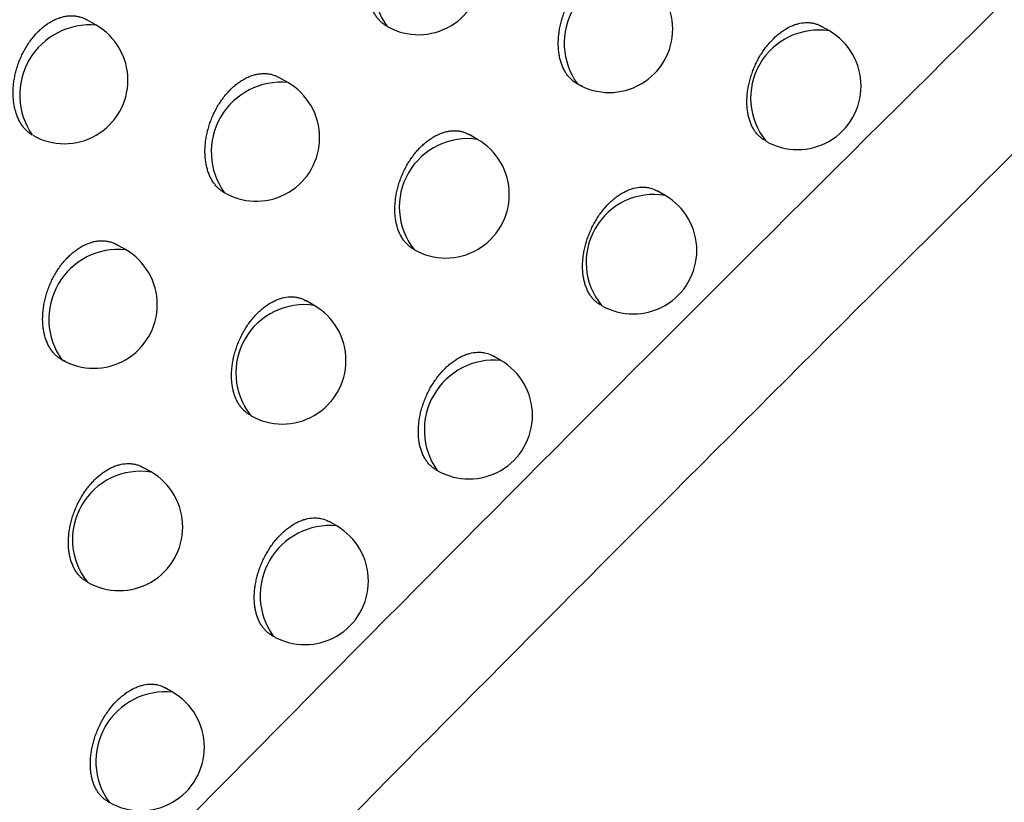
# Model space of a CAD drawing. Header units: millimetres. Extents: x -0.387 to 0.594, y -0.166 to 0.447.
# Tile 72 of 109: x 0.44583 to 0.45358, y -0.04892 to -0.04276. Entities that reach past the tile are written whole.
import ezdxf

# ---------------------------------------------------------------- set-up
doc = ezdxf.new("R2010")
doc.units = ezdxf.units.MM
doc.layers.add('FORMAT', color=7, linetype='Continuous')

msp = doc.modelspace()

# ---------------------------------------------------------------- linework, layer by layer
at = {"layer": 'FORMAT', "color": 7, "linetype": 'Continuous', "lineweight": 25}
for p, q in [((0.446436, -0.042802), (0.446363, -0.04276)), ((0.448733, -0.042815), (0.448723, -0.04281)), ((0.452206, -0.042848), (0.452144, -0.042812)), ((0.447945, -0.043254), (0.447875, -0.043214)), ((0.449437, -0.043701), (0.449372, -0.043663)), ((0.447462, -0.044129), (0.447445, -0.04412)), ((0.450913, -0.044141), (0.450851, -0.044106)), ((0.446667, -0.044568), (0.446599, -0.044529)), ((0.448152, -0.045007), (0.448087, -0.044969)), ((0.44962, -0.045439), (0.449559, -0.045404)), ((0.446868, -0.046317), (0.446804, -0.046281)), ((0.449109, -0.046299), (0.44912, -0.046305)), ((0.448329, -0.046742), (0.448269, -0.046707)), ((0.447816, -0.047601), (0.447829, -0.047608)), ((0.447038, -0.048049), (0.446979, -0.048015)), ((0.446525, -0.048907), (0.446538, -0.048915))]:
    msp.add_line(p, q, dxfattribs=at)
for centre, radius, start, end in [((0.449171, -0.042491), 0.0005495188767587, 84.513957, 215.493397), ((0.448973, -0.042377), 0.0005, 241.036543, 0.000988), ((0.450667, -0.042943), 0.0005474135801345, 84.026104, 215.98125), ((0.450474, -0.042832), 0.0005, 0.000988, 60.003677), ((0.446387, -0.043352), 0.0005521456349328, 84.886127, 214.673947), ((0.446186, -0.043235), 0.0005, 0.000988, 60.003677), ((0.450474, -0.042832), 0.0005, 240.003677, 0.000988), ((0.452122, -0.043376), 0.0005353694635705, 80.946998, 219.060355), ((0.451956, -0.043281), 0.0005, 0.000988, 60.003677), ((0.446186, -0.043235), 0.0005, 240.181115, 0.000988), ((0.447891, -0.0438), 0.0005490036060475, 84.395747, 215.611607), ((0.447695, -0.043687), 0.0005, 0.000988, 60.003677), ((0.451956, -0.043281), 0.0005, 240.003677, 0.000988), ((0.447695, -0.043687), 0.0005, 242.07972, 0.000988), ((0.44936, -0.044233), 0.0005381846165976, 81.716589, 218.290765), ((0.449187, -0.044134), 0.0005, 0.000988, 60.003677), ((0.449187, -0.044134), 0.0005, 240.003677, 0.000988), ((0.450826, -0.044668), 0.0005342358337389, 80.626997, 219.380357), ((0.450663, -0.044574), 0.0005, 0.000988, 60.003677), ((0.446612, -0.045114), 0.0005484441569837, 84.266535, 215.740818), ((0.446417, -0.045001), 0.0005, 0.000988, 60.003677), ((0.450663, -0.044574), 0.0005, 240.003677, 0.000988), ((0.446417, -0.045001), 0.0005, 240.003677, 0.000988), ((0.448073, -0.045538), 0.0005373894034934, 81.502671, 218.504683), ((0.447902, -0.04544), 0.0005, 0.000988, 60.003677), ((0.447902, -0.04544), 0.0005, 240.003677, 0.000988), ((0.449569, -0.045987), 0.0005504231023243, 84.719588, 215.287766), ((0.44937, -0.045872), 0.0005, 0.000988, 60.003677), ((0.44937, -0.045872), 0.0005, 240.003677, 0.000988), ((0.446786, -0.046848), 0.0005365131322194, 81.263829, 218.743525), ((0.446618, -0.04675), 0.0005, 0.000988, 60.003677), ((0.446618, -0.04675), 0.0005, 240.003677, 0.000988), ((0.448276, -0.047288), 0.0005493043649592, 84.464837, 215.542517), ((0.448079, -0.047175), 0.0005, 0.000988, 60.003677), ((0.448079, -0.047175), 0.0005, 240.003677, 0.000988), ((0.446982, -0.048594), 0.0005479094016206, 84.142172, 215.865182), ((0.446788, -0.048482), 0.0005, 0.000988, 60.003677), ((0.446788, -0.048482), 0.0005, 240.003677, 0.000988)]:
    msp.add_arc(centre, radius, start, end, dxfattribs=at)
for points, knots in [([(0.4468733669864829, -0.0568047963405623), (0.4490907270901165, -0.0547399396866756), (0.4535747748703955, -0.0505642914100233), (0.460378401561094, -0.0444476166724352), (0.4672710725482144, -0.03841406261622), (0.4742053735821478, -0.0325226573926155), (0.4811714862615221, -0.0267769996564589), (0.4881643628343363, -0.0211806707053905), (0.4951829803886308, -0.0157339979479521), (0.5022311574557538, -0.0104363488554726), (0.5109020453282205, -0.0041313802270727), (0.5212087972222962, 0.0030421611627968), (0.5331750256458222, 0.0108821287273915), (0.5451910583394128, 0.0183074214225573), (0.5532206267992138, 0.0228624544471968), (0.5572377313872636, 0.025141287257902)], [0, 0, 0, 0, 0.0622011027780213, 0.1257859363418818, 0.1893965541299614, 0.2530847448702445, 0.3167987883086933, 0.3803835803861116, 0.4439938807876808, 0.507681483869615, 0.5713950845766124, 0.6782397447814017, 0.7852056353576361, 0.8925407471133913, 0.9999999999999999, 0.9999999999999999, 0.9999999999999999, 0.9999999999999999]), ([(0.5578313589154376, 0.0198164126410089), (0.5555341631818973, 0.0185208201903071), (0.5508576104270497, 0.0158832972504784), (0.5438035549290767, 0.0116956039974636), (0.536669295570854, 0.0073016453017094), (0.5295389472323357, 0.002735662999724), (0.5224213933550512, -0.001992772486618), (0.5153215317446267, -0.0068811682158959), (0.5082403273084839, -0.0119283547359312), (0.501174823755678, -0.0171367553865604), (0.4927621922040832, -0.0235453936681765), (0.4830243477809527, -0.0312730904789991), (0.4719910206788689, -0.0404754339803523), (0.4610202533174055, -0.0500369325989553), (0.4537855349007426, -0.0567206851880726), (0.4501662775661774, -0.0600643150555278)], [0, 0, 0, 0, 0.0629734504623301, 0.1281992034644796, 0.1934519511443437, 0.2587859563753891, 0.3241471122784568, 0.3893728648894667, 0.454625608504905, 0.5199596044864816, 0.585320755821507, 0.6887198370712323, 0.7922265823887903, 0.8960587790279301, 1, 1, 1, 1]), ([(0.4221624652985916, -0.0459381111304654), (0.4244049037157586, -0.044404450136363), (0.4288900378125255, -0.0413369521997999), (0.437036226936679, -0.0359440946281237), (0.4460722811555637, -0.03013338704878), (0.4528716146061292, -0.0259167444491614), (0.4559995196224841, -0.0239769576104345)], [0, 0, 0, 0, 0.2011493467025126, 0.4023217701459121, 0.7250494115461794, 0.9999999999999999, 0.9999999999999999, 0.9999999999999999, 0.9999999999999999]), ([(0.457186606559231, -0.0268975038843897), (0.4566036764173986, -0.0273278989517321), (0.4536888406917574, -0.0294800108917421), (0.4470880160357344, -0.0345316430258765), (0.4393309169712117, -0.0408693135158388), (0.4330485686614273, -0.0463311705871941), (0.4294839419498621, -0.0495182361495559), (0.4277140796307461, -0.0511394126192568), (0.42682910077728, -0.0519500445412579)], [0, 0, 0, 0, 0.0561086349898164, 0.2805609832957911, 0.6399562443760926, 0.8199378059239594, 0.9099640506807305, 1, 1, 1, 1]), ([(0.4596334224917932, -0.0366857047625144), (0.4570056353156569, -0.0392502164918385), (0.451761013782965, -0.0443685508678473), (0.4465557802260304, -0.0496567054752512), (0.4439585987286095, -0.0522952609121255)], [0, 0, 0, 0, 0.5010441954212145, 1, 1, 1, 1]), ([(0.4464057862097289, -0.0510840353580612), (0.4487800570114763, -0.048686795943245), (0.4535297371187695, -0.0438911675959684), (0.4583112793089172, -0.0392367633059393), (0.4607026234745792, -0.0369090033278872)], [0, 0, 0, 0, 0.4998801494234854, 1, 1, 1, 1]), ([(0.4487333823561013, -0.0428153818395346), (0.4487270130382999, -0.0428119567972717), (0.4487142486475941, -0.0428050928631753), (0.4486961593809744, -0.0427924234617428), (0.4486788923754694, -0.0427780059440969), (0.4486611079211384, -0.0427601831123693), (0.4486432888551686, -0.0427384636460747), (0.448625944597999, -0.0427121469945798), (0.4486106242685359, -0.0426829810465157), (0.4485976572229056, -0.0426514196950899), (0.4485871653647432, -0.0426178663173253), (0.4485791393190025, -0.0425824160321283), (0.4485736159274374, -0.0425448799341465), (0.4485707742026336, -0.0425059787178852), (0.4485705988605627, -0.0424662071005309), (0.4485730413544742, -0.0424256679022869), (0.4485781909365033, -0.0423840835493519), (0.4485859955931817, -0.0423424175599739), (0.4485962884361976, -0.042301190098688), (0.4486089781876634, -0.0422604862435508), (0.4486242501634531, -0.042219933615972), (0.4486417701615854, -0.0421805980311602), (0.4486612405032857, -0.0421429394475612), (0.4486825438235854, -0.0421069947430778), (0.4487059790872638, -0.0420723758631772), (0.4487309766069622, -0.0420400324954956), (0.4487571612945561, -0.0420102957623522), (0.4487844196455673, -0.0419831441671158), (0.4488131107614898, -0.0419582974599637), (0.4488425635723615, -0.0419364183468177), (0.4488723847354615, -0.0419176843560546), (0.4489024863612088, -0.041902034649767), (0.4489331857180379, -0.0418893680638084), (0.4489638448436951, -0.0418800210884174), (0.4489940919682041, -0.0418740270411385), (0.4490238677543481, -0.0418713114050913), (0.4490533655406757, -0.0418719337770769), (0.4490820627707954, -0.0418759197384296), (0.449109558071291, -0.0418833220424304), (0.4491331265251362, -0.0418923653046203), (0.4491469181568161, -0.041900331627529), (0.4491525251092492, -0.0419035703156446)], [0, 0, 0, 0, 0.0200399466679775, 0.0401609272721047, 0.0605311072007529, 0.0809856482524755, 0.1072092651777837, 0.1336121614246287, 0.1605781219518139, 0.1877377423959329, 0.2142168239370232, 0.2408785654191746, 0.2681163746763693, 0.2955533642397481, 0.3221079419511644, 0.348848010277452, 0.3761757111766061, 0.4037076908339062, 0.4301093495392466, 0.4566974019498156, 0.4838775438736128, 0.5112641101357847, 0.5373433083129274, 0.5636072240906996, 0.5904575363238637, 0.6175120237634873, 0.6432479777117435, 0.6691650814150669, 0.695655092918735, 0.7223435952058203, 0.7478777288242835, 0.7735893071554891, 0.7998592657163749, 0.8263214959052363, 0.8518869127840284, 0.8776276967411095, 0.9039181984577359, 0.9303971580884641, 0.9562091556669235, 0.9821969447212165, 1, 1, 1, 1]), ([(0.4502618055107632, -0.0432811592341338), (0.4502589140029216, -0.0432801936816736), (0.4502472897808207, -0.0432763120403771), (0.4502276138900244, -0.0432676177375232), (0.450203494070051, -0.043253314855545), (0.4501807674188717, -0.0432356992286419), (0.4501598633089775, -0.0432150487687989), (0.4501410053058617, -0.0431916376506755), (0.4501242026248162, -0.0431655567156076), (0.4501094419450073, -0.0431366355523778), (0.4500970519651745, -0.0431053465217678), (0.4500871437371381, -0.0430720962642), (0.4500797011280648, -0.0430369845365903), (0.4500747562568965, -0.0429998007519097), (0.4500724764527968, -0.0429612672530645), (0.4500728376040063, -0.0429218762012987), (0.4500757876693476, -0.0428817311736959), (0.4500814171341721, -0.0428405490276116), (0.4500896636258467, -0.0427992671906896), (0.450100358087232, -0.0427583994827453), (0.4501134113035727, -0.0427180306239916), (0.4501290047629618, -0.0426778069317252), (0.4501468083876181, -0.0426387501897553), (0.450166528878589, -0.0426013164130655), (0.4501880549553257, -0.0425655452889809), (0.4502116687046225, -0.0425310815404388), (0.4502368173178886, -0.0424988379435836), (0.4502631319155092, -0.0424691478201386), (0.4502905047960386, -0.0424419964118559), (0.4503192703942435, -0.0424171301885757), (0.4503487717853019, -0.0423951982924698), (0.4503786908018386, -0.0423763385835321), (0.4504088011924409, -0.0423605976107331), (0.4504394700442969, -0.0423478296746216), (0.4504699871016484, -0.0423383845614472), (0.450500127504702, -0.0423322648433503), (0.4505297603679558, -0.0423294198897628), (0.4505590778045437, -0.0423299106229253), (0.4505875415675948, -0.0423337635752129), (0.4506147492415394, -0.0423410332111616), (0.4506378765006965, -0.0423498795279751), (0.4506513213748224, -0.042357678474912), (0.4506567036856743, -0.0423608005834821)], [0, 0, 0, 0, 0.0083159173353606, 0.0334310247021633, 0.0587180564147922, 0.0845445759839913, 0.1105563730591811, 0.1359178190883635, 0.1614531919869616, 0.1875352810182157, 0.2138055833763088, 0.2393640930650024, 0.2650991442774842, 0.291390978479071, 0.317875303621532, 0.3434917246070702, 0.369286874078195, 0.395647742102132, 0.4222050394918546, 0.4477025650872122, 0.4733795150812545, 0.4996256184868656, 0.5260698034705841, 0.5513165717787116, 0.5767414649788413, 0.6027311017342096, 0.6289170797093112, 0.6538963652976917, 0.6790509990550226, 0.704759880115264, 0.7306606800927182, 0.7554830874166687, 0.7806595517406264, 0.8060156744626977, 0.8317404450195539, 0.8565895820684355, 0.8816095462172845, 0.9071656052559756, 0.9329057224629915, 0.957950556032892, 0.9831665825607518, 1, 1, 1, 1]), ([(0.4459330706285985, -0.0436663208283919), (0.4459233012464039, -0.0436598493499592), (0.4459036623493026, -0.043646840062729), (0.4458789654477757, -0.0436231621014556), (0.445857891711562, -0.0435978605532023), (0.445840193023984, -0.0435713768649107), (0.4458245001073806, -0.0435420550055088), (0.4458111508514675, -0.0435103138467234), (0.4458002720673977, -0.0434765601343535), (0.4457918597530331, -0.0434408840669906), (0.4457859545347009, -0.0434031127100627), (0.4457827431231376, -0.0433639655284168), (0.4457822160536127, -0.0433239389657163), (0.4457843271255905, -0.0432831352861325), (0.4457891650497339, -0.0432412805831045), (0.4457966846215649, -0.0431993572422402), (0.4458067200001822, -0.0431578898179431), (0.4458191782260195, -0.0431169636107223), (0.4458342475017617, -0.0430761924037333), (0.4458515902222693, -0.0430366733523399), (0.4458709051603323, -0.04299886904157), (0.4458920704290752, -0.042962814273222), (0.4459153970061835, -0.0429280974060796), (0.4459403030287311, -0.0428956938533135), (0.445966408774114, -0.0428659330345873), (0.4459935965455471, -0.0428387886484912), (0.4460222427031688, -0.0428139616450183), (0.4460516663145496, -0.0427921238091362), (0.4460814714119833, -0.0427734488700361), (0.4461115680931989, -0.0427578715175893), (0.4461422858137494, -0.0427452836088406), (0.44617298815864, -0.0427360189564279), (0.4462033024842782, -0.0427301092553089), (0.4462331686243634, -0.0427274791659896), (0.4462627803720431, -0.0427281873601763), (0.4462916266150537, -0.0427322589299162), (0.4463193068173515, -0.042739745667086), (0.4463431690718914, -0.0427489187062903), (0.4463571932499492, -0.0427569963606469), (0.4463629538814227, -0.0427603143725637)], [0, 0, 0, 0, 0.0324047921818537, 0.065141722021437, 0.0918324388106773, 0.1187052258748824, 0.1461495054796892, 0.1737902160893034, 0.2007780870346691, 0.2279519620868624, 0.2557124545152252, 0.2836757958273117, 0.3107509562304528, 0.3380154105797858, 0.3658799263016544, 0.3939532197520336, 0.4208500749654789, 0.447937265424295, 0.4756296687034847, 0.5035333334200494, 0.5300559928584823, 0.5567670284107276, 0.5840766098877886, 0.6115948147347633, 0.6377206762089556, 0.6640307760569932, 0.6909237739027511, 0.7180187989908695, 0.7439117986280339, 0.7699847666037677, 0.7966238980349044, 0.8234578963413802, 0.8493858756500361, 0.8754914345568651, 0.9021532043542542, 0.9290054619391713, 0.9552158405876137, 0.9816042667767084, 1, 1, 1, 1]), ([(0.4516971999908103, -0.0437080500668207), (0.4516922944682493, -0.0437052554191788), (0.4516792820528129, -0.0436978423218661), (0.4516599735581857, -0.0436822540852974), (0.4516395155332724, -0.0436619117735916), (0.4516212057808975, -0.0436386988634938), (0.4516049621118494, -0.0436128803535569), (0.4515907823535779, -0.043584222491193), (0.4515789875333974, -0.0435532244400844), (0.451569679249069, -0.0435202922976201), (0.4515628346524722, -0.0434855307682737), (0.4515584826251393, -0.0434487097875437), (0.4515567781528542, -0.0434105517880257), (0.4515576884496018, -0.0433715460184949), (0.4515611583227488, -0.0433317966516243), (0.4515672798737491, -0.0432910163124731), (0.4515759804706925, -0.0432501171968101), (0.4515870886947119, -0.0432096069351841), (0.4516005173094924, -0.0431695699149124), (0.4516164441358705, -0.0431296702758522), (0.4516345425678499, -0.0430908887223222), (0.4516545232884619, -0.0430536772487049), (0.4516762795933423, -0.0430180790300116), (0.4517000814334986, -0.0429837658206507), (0.4517336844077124, -0.0429410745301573), (0.4517700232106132, -0.0429028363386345), (0.4518082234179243, -0.0428698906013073), (0.4518474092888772, -0.0428407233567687), (0.4518877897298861, -0.0428173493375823), (0.4519283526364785, -0.04280028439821), (0.4519688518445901, -0.0427875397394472), (0.4520088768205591, -0.0427813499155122), (0.4520474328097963, -0.0427818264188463), (0.4520755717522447, -0.0427855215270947), (0.4521024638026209, -0.0427926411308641), (0.4521251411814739, -0.0428012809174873), (0.4521382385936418, -0.0428089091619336), (0.4521434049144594, -0.0428119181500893)], [0, 0, 0, 0, 0.0163591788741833, 0.0433944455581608, 0.0706248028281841, 0.0971089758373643, 0.1237752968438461, 0.1510146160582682, 0.1784513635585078, 0.2050936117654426, 0.2319201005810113, 0.2593276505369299, 0.28693605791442, 0.3136253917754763, 0.3405007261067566, 0.367964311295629, 0.3956319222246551, 0.4222261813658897, 0.4490070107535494, 0.4763788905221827, 0.5039561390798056, 0.5303481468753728, 0.5569256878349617, 0.5840907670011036, 0.6114598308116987, 0.6641408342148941, 0.6908846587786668, 0.7180225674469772, 0.7704445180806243, 0.7970526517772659, 0.8240478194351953, 0.8765137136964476, 0.9031401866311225, 0.9301494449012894, 0.9563821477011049, 0.9827947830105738, 1, 1, 1, 1]), ([(0.4474621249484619, -0.0441287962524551), (0.4474549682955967, -0.0441252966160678), (0.4474406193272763, -0.0441182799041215), (0.4474203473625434, -0.044104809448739), (0.4474010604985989, -0.0440891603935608), (0.4473820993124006, -0.0440702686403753), (0.44736385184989, -0.0440479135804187), (0.4473466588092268, -0.0440216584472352), (0.4473314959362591, -0.0439925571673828), (0.4473186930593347, -0.0439610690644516), (0.4473083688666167, -0.0439275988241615), (0.447300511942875, -0.0438922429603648), (0.4472951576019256, -0.0438548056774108), (0.4472924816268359, -0.0438160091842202), (0.4472924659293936, -0.0437763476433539), (0.4472950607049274, -0.0437359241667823), (0.4473003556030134, -0.0436944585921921), (0.4473082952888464, -0.0436529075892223), (0.4473187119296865, -0.043611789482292), (0.4473315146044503, -0.0435711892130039), (0.4473468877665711, -0.0435307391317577), (0.4473644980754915, -0.0434914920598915), (0.4473840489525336, -0.0434539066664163), (0.4474054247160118, -0.0434180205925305), (0.4474289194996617, -0.0433834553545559), (0.4474539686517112, -0.0433511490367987), (0.4474801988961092, -0.0433214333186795), (0.4475074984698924, -0.043294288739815), (0.4475362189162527, -0.0432694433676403), (0.4475656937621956, -0.043247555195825), (0.447595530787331, -0.0432288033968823), (0.447625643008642, -0.043213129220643), (0.4476563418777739, -0.0432004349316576), (0.4476869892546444, -0.0431910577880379), (0.4477172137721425, -0.0431850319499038), (0.447746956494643, -0.0431822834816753), (0.4477764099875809, -0.0431828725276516), (0.4478050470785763, -0.0431868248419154), (0.4478324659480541, -0.0431941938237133), (0.4478559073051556, -0.043203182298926), (0.4478695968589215, -0.0432111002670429), (0.4478751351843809, -0.0432143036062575)], [0, 0, 0, 0, 0.0220120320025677, 0.0441337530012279, 0.0665950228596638, 0.0891717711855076, 0.1151587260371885, 0.141323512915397, 0.1680469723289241, 0.1949626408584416, 0.2211866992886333, 0.247591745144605, 0.2745676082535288, 0.3017408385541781, 0.3280334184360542, 0.3545096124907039, 0.3815673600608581, 0.4088272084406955, 0.4349755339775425, 0.4613082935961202, 0.4882266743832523, 0.5153491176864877, 0.5411960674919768, 0.5672258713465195, 0.5938359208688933, 0.6206479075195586, 0.6461751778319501, 0.6718819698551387, 0.6981564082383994, 0.7246274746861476, 0.7499678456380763, 0.7754842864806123, 0.8015548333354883, 0.827816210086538, 0.8531877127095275, 0.8787333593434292, 0.9048250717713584, 0.9311040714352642, 0.9567074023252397, 0.9824852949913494, 1, 1, 1, 1]), ([(0.4489310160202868, -0.0445625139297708), (0.4489261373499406, -0.0445597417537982), (0.4489130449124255, -0.044552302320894), (0.4488935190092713, -0.0445366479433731), (0.4488726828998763, -0.0445161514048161), (0.4488539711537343, -0.0444927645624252), (0.4488373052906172, -0.0444667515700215), (0.4488226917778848, -0.0444378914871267), (0.4488104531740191, -0.0444066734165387), (0.4488006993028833, -0.0443735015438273), (0.4487934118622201, -0.0443384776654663), (0.4487886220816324, -0.0443013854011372), (0.4487864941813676, -0.0442629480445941), (0.4487870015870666, -0.0442236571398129), (0.4487900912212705, -0.0441836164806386), (0.448795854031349, -0.0441425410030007), (0.4488042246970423, -0.0441013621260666), (0.4488150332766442, -0.0440605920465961), (0.4488281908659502, -0.0440203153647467), (0.4488438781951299, -0.0439801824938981), (0.448861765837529, -0.0439412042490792), (0.4488815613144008, -0.0439038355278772), (0.4489031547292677, -0.0438681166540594), (0.4489268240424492, -0.0438337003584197), (0.4489520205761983, -0.0438014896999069), (0.4489783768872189, -0.0437718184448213), (0.4490057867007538, -0.0437446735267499), (0.4490345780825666, -0.0437198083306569), (0.4490640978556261, -0.0436978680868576), (0.4490940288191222, -0.0436789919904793), (0.4491241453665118, -0.0436632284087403), (0.4491548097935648, -0.0436504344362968), (0.4491853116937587, -0.0436409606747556), (0.4492154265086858, -0.0436348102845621), (0.4492450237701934, -0.0436319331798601), (0.4492742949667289, -0.0436323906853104), (0.4493026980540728, -0.0436362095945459), (0.4493298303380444, -0.0436434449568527), (0.449352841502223, -0.0436522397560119), (0.449366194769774, -0.0436599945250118), (0.4493715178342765, -0.0436630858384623)], [0, 0, 0, 0, 0.0160433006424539, 0.04305392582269, 0.070258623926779, 0.0967659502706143, 0.1234552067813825, 0.1507164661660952, 0.1781746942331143, 0.2048744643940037, 0.2317587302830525, 0.2592248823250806, 0.286892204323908, 0.3136474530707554, 0.3405893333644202, 0.3681218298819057, 0.3958593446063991, 0.422496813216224, 0.4493215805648, 0.476740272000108, 0.5043655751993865, 0.5307565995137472, 0.5573336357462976, 0.5845002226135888, 0.6118716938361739, 0.6380006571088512, 0.6643129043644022, 0.6912043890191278, 0.7182964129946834, 0.7442725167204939, 0.7706191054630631, 0.7971536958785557, 0.824074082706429, 0.8500779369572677, 0.8762606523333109, 0.9030048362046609, 0.9299418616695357, 0.9561390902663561, 0.982515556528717, 1, 1, 1, 1]), ([(0.4504026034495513, -0.0450009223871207), (0.4503976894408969, -0.0449981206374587), (0.450384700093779, -0.0449907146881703), (0.4503654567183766, -0.0449751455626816), (0.4503451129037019, -0.0449548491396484), (0.4503269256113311, -0.0449316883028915), (0.4503108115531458, -0.0449059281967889), (0.4502967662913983, -0.0448773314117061), (0.4502851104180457, -0.0448464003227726), (0.4502759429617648, -0.0448135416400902), (0.4502692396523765, -0.0447788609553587), (0.4502650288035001, -0.0447421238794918), (0.4502634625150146, -0.0447040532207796), (0.4502645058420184, -0.0446651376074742), (0.4502681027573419, -0.0446254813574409), (0.4502743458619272, -0.0445847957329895), (0.4502831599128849, -0.0445439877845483), (0.4502943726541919, -0.0445035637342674), (0.4503078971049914, -0.0444636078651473), (0.4503239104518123, -0.0444237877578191), (0.4503420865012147, -0.0443850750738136), (0.450362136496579, -0.0443479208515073), (0.4503839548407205, -0.0443123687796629), (0.4504078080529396, -0.0442780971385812), (0.4504414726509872, -0.0442354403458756), (0.4504778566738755, -0.0441972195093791), (0.4505160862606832, -0.0441642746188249), (0.450555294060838, -0.0441350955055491), (0.4505956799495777, -0.0441116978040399), (0.4506362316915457, -0.0440946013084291), (0.4506767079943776, -0.044081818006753), (0.4507166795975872, -0.0440756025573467), (0.4507551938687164, -0.0440759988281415), (0.4507925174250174, -0.0440810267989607), (0.4508248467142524, -0.0440908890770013), (0.4508457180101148, -0.0441029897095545), (0.4508507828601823, -0.0441059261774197)], [0, 0, 0, 0, 0.0164569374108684, 0.0435011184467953, 0.0707407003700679, 0.0972198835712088, 0.1238812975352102, 0.1511160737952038, 0.1785484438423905, 0.2051748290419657, 0.2319854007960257, 0.2593768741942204, 0.2869691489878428, 0.3136387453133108, 0.3404941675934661, 0.3679371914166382, 0.3955839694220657, 0.4221639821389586, 0.4489303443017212, 0.4762868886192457, 0.5038484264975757, 0.5302390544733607, 0.5568150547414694, 0.5839779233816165, 0.6113444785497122, 0.66405131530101, 0.6908079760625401, 0.717958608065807, 0.7704247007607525, 0.7970552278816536, 0.8240731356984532, 0.8765825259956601, 0.903231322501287, 0.9302635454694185, 0.9830770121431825, 1, 1, 1, 1]), ([(0.4461922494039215, -0.0454463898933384), (0.4461842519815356, -0.0454428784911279), (0.4461681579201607, -0.045435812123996), (0.4461455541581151, -0.0454216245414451), (0.4461241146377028, -0.0454047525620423), (0.4461039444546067, -0.0453847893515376), (0.4460852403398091, -0.0453617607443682), (0.4460681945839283, -0.0453355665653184), (0.4460531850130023, -0.04530652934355), (0.4460405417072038, -0.0452751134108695), (0.4460303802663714, -0.0452417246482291), (0.446022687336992, -0.0452064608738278), (0.4460174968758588, -0.0451691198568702), (0.4460149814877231, -0.0451304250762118), (0.4460151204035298, -0.0450908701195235), (0.446017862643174, -0.0450505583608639), (0.4460232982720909, -0.0450092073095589), (0.4460313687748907, -0.0449677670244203), (0.4460419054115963, -0.044926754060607), (0.4460548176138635, -0.0448862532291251), (0.4460702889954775, -0.0448459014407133), (0.4460879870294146, -0.0448067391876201), (0.4461076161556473, -0.0447692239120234), (0.4461290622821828, -0.0447333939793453), (0.4461526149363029, -0.0446988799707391), (0.4461777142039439, -0.0446666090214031), (0.4462039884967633, -0.0446369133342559), (0.4462313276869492, -0.0446097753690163), (0.4462600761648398, -0.044584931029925), (0.4462895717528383, -0.0445630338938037), (0.4463194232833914, -0.0445442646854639), (0.4463495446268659, -0.0445285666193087), (0.4463802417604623, -0.0445158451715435), (0.4464108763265, -0.0445064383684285), (0.4464410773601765, -0.0445003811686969), (0.4464707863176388, -0.0444976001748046), (0.4465001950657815, -0.0444981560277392), (0.4465287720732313, -0.0445020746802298), (0.4465561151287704, -0.0445094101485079), (0.4465794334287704, -0.0445183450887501), (0.4465930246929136, -0.0445262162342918), (0.4465984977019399, -0.0445293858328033)], [0, 0, 0, 0, 0.0240290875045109, 0.0483562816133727, 0.0728341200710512, 0.0976198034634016, 0.1233625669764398, 0.1492816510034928, 0.1757548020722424, 0.2024186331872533, 0.2283813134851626, 0.2545232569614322, 0.2812306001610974, 0.3081334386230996, 0.334158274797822, 0.3603648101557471, 0.3871467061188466, 0.4141284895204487, 0.4400174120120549, 0.4660887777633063, 0.4927392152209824, 0.5195913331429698, 0.5451988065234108, 0.5709872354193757, 0.5973496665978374, 0.6239117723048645, 0.6492217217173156, 0.6747095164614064, 0.7007595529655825, 0.727004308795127, 0.7521413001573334, 0.7774529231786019, 0.8033141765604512, 0.8293647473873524, 0.8545325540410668, 0.8798732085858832, 0.9057560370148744, 0.9318248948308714, 0.9572104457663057, 0.9827692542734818, 0.9999999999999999, 0.9999999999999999, 0.9999999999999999, 0.9999999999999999]), ([(0.4476446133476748, -0.0458680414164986), (0.4476397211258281, -0.045865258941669), (0.4476266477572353, -0.0458578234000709), (0.4476071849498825, -0.0458421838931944), (0.4475864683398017, -0.0458217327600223), (0.4475678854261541, -0.0457983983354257), (0.4475513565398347, -0.0457724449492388), (0.4475368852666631, -0.0457436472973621), (0.4475247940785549, -0.0457124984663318), (0.4475151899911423, -0.045679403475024), (0.4475080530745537, -0.0456444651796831), (0.4475034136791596, -0.0456074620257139), (0.4475014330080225, -0.0455691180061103), (0.4475020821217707, -0.0455299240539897), (0.4475053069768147, -0.045489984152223), (0.447511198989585, -0.0454490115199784), (0.4475196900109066, -0.0454079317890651), (0.4475306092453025, -0.0453672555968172), (0.4475438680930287, -0.0453270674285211), (0.4475596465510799, -0.0452870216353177), (0.4475776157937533, -0.0452481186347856), (0.4475974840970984, -0.0452108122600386), (0.4476191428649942, -0.0451751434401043), (0.4476428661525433, -0.0451407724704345), (0.4476681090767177, -0.0451085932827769), (0.4476945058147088, -0.0450789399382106), (0.4477219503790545, -0.0450518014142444), (0.4477507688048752, -0.0450269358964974), (0.4477900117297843, -0.0449977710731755), (0.4478304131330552, -0.0449744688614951), (0.4478710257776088, -0.0449574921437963), (0.4479116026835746, -0.0449448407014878), (0.4479517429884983, -0.0449387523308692), (0.4479904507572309, -0.0449393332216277), (0.4480187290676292, -0.0449431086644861), (0.4480457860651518, -0.0449503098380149), (0.4480686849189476, -0.0449590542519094), (0.4480819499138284, -0.0449667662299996), (0.4480872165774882, -0.0449698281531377)], [0, 0, 0, 0, 0.0161589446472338, 0.0431811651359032, 0.0703978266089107, 0.0969005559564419, 0.1235853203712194, 0.1508425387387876, 0.1782969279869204, 0.2049793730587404, 0.2318462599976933, 0.2592948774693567, 0.2869446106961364, 0.3136778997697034, 0.3405976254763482, 0.3681072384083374, 0.3958215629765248, 0.4224433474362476, 0.4492521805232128, 0.4766539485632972, 0.5042618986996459, 0.5306521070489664, 0.557228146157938, 0.5843929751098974, 0.6117623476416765, 0.6379070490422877, 0.6642350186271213, 0.6911420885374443, 0.718249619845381, 0.7705794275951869, 0.797140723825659, 0.8240882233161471, 0.8764698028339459, 0.9030529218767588, 0.9300174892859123, 0.9562298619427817, 0.9826217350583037, 1, 1, 1, 1]), ([(0.4491090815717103, -0.0462983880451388), (0.4491041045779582, -0.0462955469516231), (0.4490911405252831, -0.0462881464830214), (0.4490719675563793, -0.0462725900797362), (0.4490517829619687, -0.046252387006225), (0.4490337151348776, -0.046229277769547), (0.4490177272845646, -0.0462035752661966), (0.449003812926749, -0.0461750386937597), (0.4489922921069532, -0.0461441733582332), (0.448983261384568, -0.0461113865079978), (0.4489766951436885, -0.0460767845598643), (0.4489726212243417, -0.0460401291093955), (0.4489711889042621, -0.0460021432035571), (0.4489723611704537, -0.0459633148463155), (0.4489760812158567, -0.0459237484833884), (0.4489824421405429, -0.0458831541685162), (0.4489913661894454, -0.0458424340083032), (0.4490026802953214, -0.0458020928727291), (0.4490162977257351, -0.04576221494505), (0.4490323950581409, -0.0457224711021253), (0.4490506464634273, -0.0456838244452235), (0.4490707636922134, -0.0456467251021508), (0.4490926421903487, -0.0456112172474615), (0.4491165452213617, -0.0455769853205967), (0.4491502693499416, -0.0455343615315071), (0.4491866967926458, -0.0454961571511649), (0.4492249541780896, -0.0454632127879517), (0.4492641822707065, -0.0454340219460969), (0.4493045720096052, -0.0454106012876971), (0.4493451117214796, -0.0453934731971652), (0.4493855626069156, -0.0453806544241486), (0.4494254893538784, -0.0453743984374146), (0.4494639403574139, -0.0453747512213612), (0.4495011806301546, -0.0453797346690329), (0.4495333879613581, -0.0453895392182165), (0.4495541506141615, -0.0454015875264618), (0.4495591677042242, -0.0454044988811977)], [0, 0, 0, 0, 0.0167379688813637, 0.0435989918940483, 0.0708459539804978, 0.0973191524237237, 0.1239746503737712, 0.1512038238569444, 0.178630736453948, 0.205240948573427, 0.2320352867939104, 0.2594103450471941, 0.2869861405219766, 0.3136360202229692, 0.3404715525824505, 0.3678940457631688, 0.3955200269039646, 0.4220855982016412, 0.4488373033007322, 0.4761783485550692, 0.5037240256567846, 0.5301123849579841, 0.5566859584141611, 0.583845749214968, 0.6112089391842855, 0.6639381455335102, 0.6907059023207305, 0.717867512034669, 0.7703730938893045, 0.7970236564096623, 0.8240619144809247, 0.8766099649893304, 0.9032786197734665, 0.9303312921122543, 0.9831652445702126, 1, 1, 1, 1]), ([(0.446359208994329, -0.0471780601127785), (0.4463543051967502, -0.0471752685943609), (0.4463412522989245, -0.0471678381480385), (0.4463218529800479, -0.0471522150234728), (0.4463012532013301, -0.047131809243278), (0.4462827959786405, -0.0471085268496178), (0.4462664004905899, -0.0470826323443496), (0.4462520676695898, -0.047053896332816), (0.4462401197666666, -0.047022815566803), (0.4462306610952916, -0.0469897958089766), (0.4462236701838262, -0.0469549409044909), (0.4462191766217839, -0.0469180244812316), (0.4462173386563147, -0.0468797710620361), (0.4462181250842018, -0.0468406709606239), (0.4462214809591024, -0.0468008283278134), (0.4462274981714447, -0.0467599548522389), (0.4462361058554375, -0.0467189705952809), (0.4462471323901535, -0.0466783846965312), (0.4462604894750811, -0.0466382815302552), (0.4462763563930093, -0.0465983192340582), (0.4462944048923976, -0.0465594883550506), (0.4463143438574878, -0.0465222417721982), (0.4463360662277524, -0.0464866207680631), (0.4463598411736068, -0.046452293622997), (0.4463851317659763, -0.0464201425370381), (0.4464204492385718, -0.0463805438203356), (0.4464581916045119, -0.0463457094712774), (0.4465071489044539, -0.0463093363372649), (0.4465475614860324, -0.0462860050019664), (0.4465881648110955, -0.0462689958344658), (0.4466287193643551, -0.0462563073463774), (0.4466688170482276, -0.0462501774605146), (0.4467074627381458, -0.0462507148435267), (0.4467356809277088, -0.0462544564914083), (0.4467626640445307, -0.0462616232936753), (0.4467854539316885, -0.0462703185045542), (0.4467986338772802, -0.0462779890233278), (0.4468038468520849, -0.046281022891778)], [0, 0, 0, 0, 0.016266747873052, 0.0432987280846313, 0.0705254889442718, 0.0970226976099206, 0.1237020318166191, 0.1509542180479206, 0.1784037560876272, 0.2050687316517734, 0.2319180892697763, 0.2593490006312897, 0.2869809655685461, 0.3136925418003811, 0.3405903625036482, 0.3680773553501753, 0.3957687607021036, 0.4223748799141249, 0.4491678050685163, 0.4765527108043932, 0.5041433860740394, 0.5305320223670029, 0.5571063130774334, 0.5842686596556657, 0.611635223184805, 0.63779396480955, 0.691009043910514, 0.7181303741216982, 0.7705080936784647, 0.7970936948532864, 0.8240658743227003, 0.8764947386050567, 0.9031021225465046, 0.9300916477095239, 0.9563171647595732, 0.9827224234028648, 1, 1, 1, 1]), ([(0.4478171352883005, -0.0475994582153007), (0.4478119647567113, -0.0475970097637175), (0.4477985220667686, -0.0475906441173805), (0.4477797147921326, -0.0475745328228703), (0.4477595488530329, -0.0475545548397), (0.4477416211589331, -0.0475314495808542), (0.4477257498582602, -0.0475058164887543), (0.4477119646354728, -0.0474773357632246), (0.4477005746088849, -0.0474465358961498), (0.4476916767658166, -0.047413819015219), (0.4476852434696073, -0.0473792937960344), (0.4476813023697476, -0.0473427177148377), (0.4476799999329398, -0.0473048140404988), (0.447681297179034, -0.0472660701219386), (0.4476851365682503, -0.0472265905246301), (0.4476916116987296, -0.0471860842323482), (0.4477006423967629, -0.0471454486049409), (0.4477120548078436, -0.0471051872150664), (0.4477257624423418, -0.047065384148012), (0.4477419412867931, -0.047025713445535), (0.4477602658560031, -0.0469871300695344), (0.4477804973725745, -0.0469499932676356), (0.447802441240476, -0.0469145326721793), (0.4478263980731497, -0.0468803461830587), (0.4478601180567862, -0.0468378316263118), (0.4478965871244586, -0.0467996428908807), (0.4479348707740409, -0.0467666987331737), (0.4479741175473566, -0.0467374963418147), (0.4480145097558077, -0.0467140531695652), (0.4480550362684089, -0.0466968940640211), (0.4480954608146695, -0.0466840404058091), (0.4481353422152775, -0.0466777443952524), (0.4481737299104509, -0.0466780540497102), (0.4482108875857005, -0.0466829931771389), (0.4482429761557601, -0.0466927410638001), (0.4482636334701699, -0.0467047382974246), (0.4482686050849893, -0.0467076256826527)], [0, 0, 0, 0, 0.0167940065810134, 0.0436621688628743, 0.0709167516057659, 0.0973849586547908, 0.1240355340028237, 0.1512600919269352, 0.1786825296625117, 0.2052782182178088, 0.2320579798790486, 0.2594183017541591, 0.2869793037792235, 0.3136114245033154, 0.3404290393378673, 0.3678330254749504, 0.3954402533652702, 0.4219931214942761, 0.448731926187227, 0.4760592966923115, 0.5035909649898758, 0.5299781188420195, 0.5567462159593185, 0.5837082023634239, 0.611069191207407, 0.6638212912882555, 0.6906004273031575, 0.7177733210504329, 0.7703177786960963, 0.796988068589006, 0.8240463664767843, 0.8766323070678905, 0.9033204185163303, 0.9303931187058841, 0.983247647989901, 1, 1, 1, 1]), ([(0.4465258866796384, -0.0489060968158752), (0.4465207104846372, -0.0489036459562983), (0.4465072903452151, -0.0488972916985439), (0.4464885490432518, -0.0488812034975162), (0.4464684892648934, -0.048861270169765), (0.4464506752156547, -0.0488382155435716), (0.4464349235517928, -0.0488126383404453), (0.446421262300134, -0.0487842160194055), (0.4464099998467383, -0.048753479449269), (0.4464012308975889, -0.0487208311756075), (0.4463949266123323, -0.0486863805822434), (0.4463911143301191, -0.0486498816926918), (0.4463899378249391, -0.0486120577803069), (0.4463913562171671, -0.0485733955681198), (0.4463953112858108, -0.0485339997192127), (0.4464018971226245, -0.0484935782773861), (0.4464110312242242, -0.048453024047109), (0.4464225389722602, -0.0484128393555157), (0.4464363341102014, -0.0483731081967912), (0.4464525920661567, -0.0483335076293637), (0.4464709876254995, -0.0482949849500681), (0.4464912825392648, -0.0482578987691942), (0.4465132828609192, -0.0482224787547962), (0.4465372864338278, -0.048188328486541), (0.4465710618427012, -0.0481458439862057), (0.4466075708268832, -0.0481076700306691), (0.4466458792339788, -0.0480747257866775), (0.4466851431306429, -0.0480455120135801), (0.4467255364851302, -0.0480220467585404), (0.4467660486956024, -0.0480048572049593), (0.4468064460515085, -0.0479919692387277), (0.4468462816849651, -0.0479856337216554), (0.4468846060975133, -0.0479859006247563), (0.4469216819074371, -0.0479907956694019), (0.4469536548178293, -0.0480004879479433), (0.4469742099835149, -0.0480124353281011), (0.4469791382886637, -0.0480152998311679)], [0, 0, 0, 0, 0.0168736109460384, 0.0437476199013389, 0.0710084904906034, 0.0974711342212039, 0.1241162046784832, 0.1513355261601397, 0.1787528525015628, 0.2053340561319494, 0.2320992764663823, 0.2594448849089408, 0.2869911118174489, 0.3136057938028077, 0.3404058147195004, 0.367791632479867, 0.3953804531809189, 0.4219207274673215, 0.4486467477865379, 0.4759605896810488, 0.5034784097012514, 0.529863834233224, 0.5566298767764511, 0.5835896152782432, 0.6109479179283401, 0.6637203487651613, 0.6905095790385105, 0.717692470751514, 0.7702721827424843, 0.7969603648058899, 0.8240368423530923, 0.8766569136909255, 0.9033625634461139, 0.9304533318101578, 0.9833254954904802, 1, 1, 1, 1])]:
    msp.add_open_spline(points, degree=3, knots=knots, dxfattribs=at)

doc.saveas('drawing.dxf')
